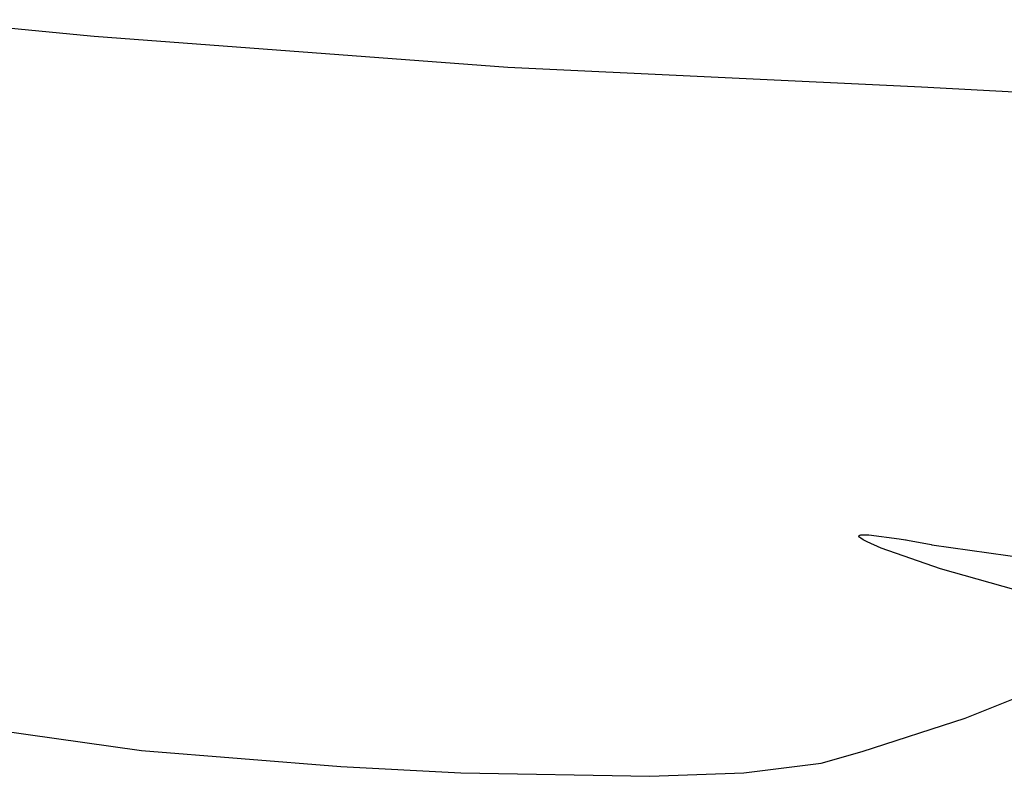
# Model space of a CAD drawing. Extents: x -74.1 to 10.8, y -36.7 to 44.6.
# Tile 132 of 199: x -26.4 to -24.6, y -12.9 to -11.5. Entities that reach past the tile are written whole.
import ezdxf

# ---------------------------------------------------------------- set-up
doc = ezdxf.new("R2010")
doc.units = 0

msp = doc.modelspace()

# ---------------------------------------------------------------- linework, layer by layer
at = {"layer": 'Layer 1', "color": 7, "linetype": 'CONTINUOUS'}
for p, q in [((-26.249923, -11.497084), (-26.562002, -11.466701)), ((-26.243225, -11.497762), (-26.249923, -11.497084)), ((-25.483867, -11.55453), (-26.243225, -11.497762)), ((-24.723928, -11.590955), (-25.483867, -11.55453)), ((-23.663533, -11.645841), (-24.723928, -11.590955)), ((-24.838892, -12.41553), (-24.838881, -12.415335)), ((-24.838875, -12.415734), (-24.838892, -12.41553)), ((-24.838881, -12.415335), (-24.838844, -12.415147)), ((-24.83883, -12.415945), (-24.838875, -12.415734)), ((-24.838844, -12.415147), (-24.83878, -12.414968)), ((-24.838757, -12.416164), (-24.83883, -12.415945)), ((-24.83878, -12.414968), (-24.83869, -12.414795)), ((-24.838525, -12.416628), (-24.838757, -12.416164)), ((-24.83869, -12.414795), (-24.838574, -12.414631)), ((-24.838574, -12.414631), (-24.838432, -12.414474)), ((-24.838175, -12.417126), (-24.838525, -12.416628)), ((-24.838432, -12.414474), (-24.838266, -12.414324)), ((-24.838266, -12.414324), (-24.83786, -12.414047)), ((-24.837111, -12.418225), (-24.838175, -12.417126)), ((-24.83786, -12.414047), (-24.837359, -12.413797)), ((-24.837359, -12.413797), (-24.836765, -12.413576)), ((-24.835539, -12.419468), (-24.837111, -12.418225)), ((-24.836765, -12.413576), (-24.835316, -12.413213)), ((-24.830767, -12.42241), (-24.835539, -12.419468)), ((-24.835316, -12.413213), (-24.831452, -12.412784)), ((-24.831452, -12.412784), (-24.820584, -12.412952)), ((-24.820584, -12.412952), (-24.765137, -12.420165)), ((-24.765137, -12.420165), (-24.753073, -12.422273)), ((-24.823657, -12.425999), (-24.830767, -12.42241)), ((-24.798253, -12.437358), (-24.823657, -12.425999)), ((-24.689129, -12.475669), (-24.798253, -12.437358)), ((-24.753054, -12.422277), (-24.752996, -12.422288)), ((-24.752996, -12.422288), (-24.752392, -12.422401)), ((-24.752392, -12.422401), (-24.749579, -12.422928)), ((-24.749579, -12.422928), (-24.705885, -12.431121)), ((-24.705885, -12.431121), (-24.705197, -12.43125)), ((-24.705197, -12.43125), (-24.705077, -12.431272)), ((-24.705071, -12.431273), (-24.704728, -12.431339)), ((-24.704728, -12.431339), (-24.223491, -12.500035)), ((-24.408685, -12.554117), (-24.689129, -12.475669)), ((-24.643916, -12.749933), (-24.464452, -12.677445)), ((-24.83267, -12.811249), (-24.643916, -12.749933)), ((-26.469036, -12.765362), (-26.156517, -12.809284)), ((-26.156517, -12.809284), (-25.790406, -12.838508)), ((-24.908406, -12.832289), (-24.83267, -12.811249)), ((-25.049906, -12.850066), (-24.908406, -12.832289)), ((-25.790406, -12.838508), (-25.570007, -12.850218)), ((-25.570007, -12.850218), (-25.222622, -12.856696)), ((-25.222622, -12.856696), (-25.049906, -12.850066))]:
    msp.add_line(p, q, dxfattribs=at)

doc.saveas('drawing.dxf')
